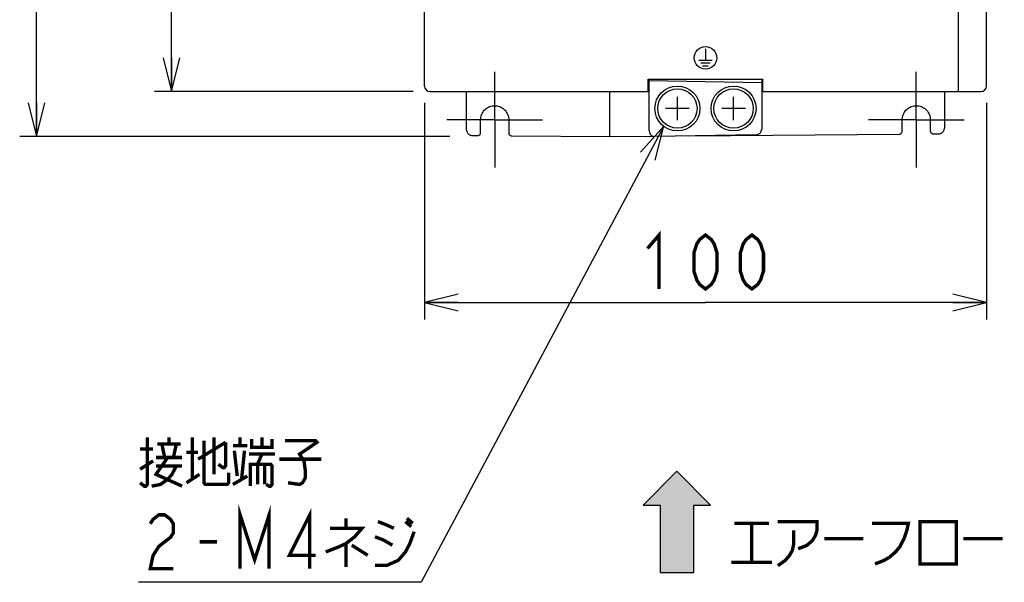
# Model space of a CAD drawing. Extents: x 0 to 1260, y 0 to 891.
# Tile 17 of 33: x 619 to 794, y 368 to 468. Entities that reach past the tile are written whole.
import ezdxf

# ---------------------------------------------------------------- set-up
doc = ezdxf.new("R2010")
doc.units = 0
doc.header["$LTSCALE"] = 69.3
doc.linetypes.add('CENTER', pattern=[0.6, 0.375, -0.075, 0.075, -0.075])
doc.layers.get('0').update_dxf_attribs({"linetype": 'CONTINUOUS'})
for name, color, linetype in [('ALL_AXIS', 7, 'CONTINUOUS'), ('ALL_CURVE', 7, 'CONTINUOUS'), ('ALL_FEATURES', 7, 'CONTINUOUS'), ('ALL_NOTE', 7, 'CONTINUOUS')]:
    doc.layers.add(name, color=color, linetype=linetype)
doc.dimstyles.get("Standard").update_dxf_attribs({"dimtxt": 2.5, "dimasz": 2.5, "dimexe": 1.25, "dimexo": 0.625, "dimtad": 1, "dimcen": 2.5, "dimazin": 3, "dimtfac": 1, "dimtmove": 0, "dimatfit": 3})

# ---------------------------------------------------------------- blocks, each defined once
blk = doc.blocks.new('_OPEN')
at = {"color": 0, "linetype": 'BYBLOCK'}
for p, q in [((0, 0), (-1, 0.25)), ((-1, -0.25), (0, 0)), ((-1, 0), (0, 0))]:
    blk.add_line(p, q, dxfattribs=at)
blk = doc.blocks.new('*D0')
at = {"color": 2, "linetype": 'CONTINUOUS'}
for p, q in [((688.75, 635.25), (642.75, 635.25)), ((645.75, 635.25), (645.75, 545.25)), ((645.75, 455.25), (645.75, 545.25)), ((688.75, 455.25), (642.75, 455.25))]:
    blk.add_line(p, q, dxfattribs=at)
at = {"color": 2, "linetype": 'CONTINUOUS', "xscale": 6, "yscale": 6, "zscale": 6}
for p, rotation in [((645.75, 635.25), 90), ((645.75, 455.25), 270)]:
    blk.add_blockref('_OPEN', p, dxfattribs=dict(at, rotation=rotation))
blk = doc.blocks.new('*D1')
at = {"color": 2, "linetype": 'CONTINUOUS'}
for p, q in [((688.75, 635.25), (618.75, 635.25)), ((621.75, 635.25), (621.75, 541.25)), ((621.75, 447.25), (621.75, 541.25)), ((695.25, 447.25), (618.75, 447.25))]:
    blk.add_line(p, q, dxfattribs=at)
at = {"color": 2, "linetype": 'CONTINUOUS', "xscale": 6, "yscale": 6, "zscale": 6}
for p, rotation in [((621.75, 635.25), 90), ((621.75, 447.25), 270)]:
    blk.add_blockref('_OPEN', p, dxfattribs=dict(at, rotation=rotation))
blk = doc.blocks.new('*D2')
at = {"color": 2, "linetype": 'CONTINUOUS'}
for p, q in [((690.75, 453.25), (690.75, 414.75)), ((790.75, 453.25), (790.75, 414.75)), ((690.75, 417.75), (740.75, 417.75)), ((790.75, 417.75), (740.75, 417.75))]:
    blk.add_line(p, q, dxfattribs=at)
at = {"color": 2, "linetype": 'CONTINUOUS', "xscale": 6, "yscale": 6, "zscale": 6, "rotation": 180}
blk.add_blockref('_OPEN', (690.75, 417.75), dxfattribs=at)
at = {"color": 2, "linetype": 'CONTINUOUS', "xscale": 6, "yscale": 6, "zscale": 6}
blk.add_blockref('_OPEN', (790.75, 417.75), dxfattribs=at)
blk = doc.blocks.new('ARROW_BL1', base_point=(735.66, 378.73))
at = {"color": 7, "linetype": 'CONTINUOUS'}
for p, q in [((735.66, 387.73), (729.66, 381.73)), ((741.66, 381.73), (735.66, 387.73)), ((729.66, 381.73), (732.66, 381.73)), ((732.66, 381.73), (732.66, 369.73)), ((738.66, 369.73), (738.66, 381.73)), ((738.66, 381.73), (741.66, 381.73)), ((732.66, 369.73), (738.66, 369.73))]:
    blk.add_line(p, q, dxfattribs=at)
for points in [[(729.66, 381.73), (735.66, 387.73), (732.66, 381.73)], [(735.66, 387.73), (738.66, 369.73), (732.66, 381.73)], [(738.66, 369.73), (735.66, 387.73), (738.66, 381.73)], [(735.66, 387.73), (741.66, 381.73), (738.66, 381.73)], [(738.66, 369.73), (732.66, 369.73), (732.66, 381.73)]]:
    blk.add_solid(points, dxfattribs=at)

msp = doc.modelspace()

# ---------------------------------------------------------------- linework, layer by layer
at = {"color": 2, "linetype": 'CONTINUOUS', "const_width": 0.6}
for points in [[(730.43, 427.35), (732.494, 429.75), (732.494, 420.15)], [(740.75, 420.15), (739.718, 420.95), (739.202, 421.75), (738.686, 423.35), (738.686, 426.55), (739.202, 428.15), (739.718, 428.95), (740.75, 429.75), (741.782, 428.95), (742.298, 428.15), (742.814, 426.55), (742.814, 423.35), (742.298, 421.75), (741.782, 420.95), (740.75, 420.15)], [(749.006, 420.15), (747.974, 420.95), (747.458, 421.75), (746.942, 423.35), (746.942, 426.55), (747.458, 428.15), (747.974, 428.95), (749.006, 429.75), (750.038, 428.95), (750.554, 428.15), (751.07, 426.55), (751.07, 423.35), (750.554, 421.75), (750.038, 420.95), (749.006, 420.15)]]:
    msp.add_lwpolyline(points, dxfattribs=at)
at = {"layer": 'ALL_AXIS', "color": 7, "linetype": 'CENTER'}
for p, q in [((703.25, 450.25), (703.25, 458.75)), ((778.25, 450.25), (778.25, 458.75)), ((703.25, 450.25), (694.75, 450.25)), ((703.25, 450.25), (711.75, 450.25)), ((703.25, 450.25), (703.25, 441.75)), ((778.25, 450.25), (769.75, 450.25)), ((778.25, 450.25), (786.75, 450.25)), ((778.25, 450.25), (778.25, 441.75))]:
    msp.add_line(p, q, dxfattribs=at)
at = {"layer": 'ALL_AXIS', "color": 7, "linetype": 'CONTINUOUS'}
for centre, radius in [((735.75, 452.25), 4), ((735.75, 452.25), 3.5), ((745.75, 452.25), 4), ((745.75, 452.25), 3.5)]:
    msp.add_circle(centre, radius, dxfattribs=at)
at = {"layer": 'ALL_CURVE', "color": 4, "linetype": 'CONTINUOUS'}
for p, q in [((740.75, 462.85), (740.75, 460.85)), ((739.55, 460.85), (741.95, 460.85)), ((739.9, 460.35), (741.6, 460.35)), ((740.25, 459.85), (741.25, 459.85))]:
    msp.add_line(p, q, dxfattribs=at)
at = {"layer": 'ALL_CURVE', "color": 40, "linetype": 'CONTINUOUS'}
for p, q in [((735.75, 450.15), (735.75, 454.35)), ((745.75, 450.15), (745.75, 454.35)), ((737.85, 452.25), (733.65, 452.25)), ((747.85, 452.25), (743.65, 452.25))]:
    msp.add_line(p, q, dxfattribs=at)
at = {"layer": 'ALL_CURVE', "color": 4, "linetype": 'CONTINUOUS'}
msp.add_circle((740.75, 461.25), 2, dxfattribs=at)
at = {"layer": 'ALL_FEATURES', "color": 7, "linetype": 'CONTINUOUS'}
for p, q in [((690.75, 456.25), (690.75, 634.25)), ((790.75, 456.25), (790.75, 604.248)), ((785.75, 455.25), (785.75, 478.168)), ((730.55, 457.45), (750.95, 457.45)), ((730.55, 455.25), (730.55, 457.45)), ((730.75, 448.268), (730.75, 457.45)), ((730.75, 457.25), (750.75, 456.901)), ((750.75, 457.45), (750.75, 448.582)), ((750.75, 457.35), (750.952, 457.354)), ((750.95, 455.25), (750.95, 457.45)), ((730.75, 456.75), (730.55, 456.754)), ((730.75, 456.25), (730.55, 456.253)), ((750.95, 456.954), (750.75, 456.75)), ((750.75, 456.75), (750.95, 456.75)), ((750.75, 456.25), (750.95, 456.25)), ((691.75, 455.25), (730.75, 455.25)), ((698.25, 448.464), (698.25, 455.25)), ((723.75, 447.25), (723.75, 455.25)), ((750.75, 455.25), (789.75, 455.25)), ((783.25, 455.25), (783.25, 448.761)), ((700.75, 447.955), (700.75, 450.25)), ((705.75, 450.25), (705.75, 447.903)), ((775.75, 448.2), (775.75, 450.25)), ((780.75, 450.25), (780.75, 448.252)), ((699.243, 447.464), (700.244, 447.455)), ((706.246, 447.403), (723.75, 447.25)), ((723.75, 447.25), (731.441, 447.317)), ((749.767, 447.582), (731.767, 447.268)), ((737.749, 447.372), (775.254, 447.699)), ((781.256, 447.752), (782.257, 447.761))]:
    msp.add_line(p, q, dxfattribs=at)
for points in [[(700.75, 450.25), (700.761, 450.481), (700.793, 450.709), (700.845, 450.934), (700.919, 451.153), (701.012, 451.364), (701.125, 451.566), (701.255, 451.757), (701.403, 451.934), (701.566, 452.098), (701.744, 452.245), (701.934, 452.376), (702.136, 452.488), (702.347, 452.581), (702.566, 452.655), (702.791, 452.707), (703.019, 452.739), (703.25, 452.75), (703.481, 452.739), (703.71, 452.707), (703.934, 452.655), (704.153, 452.581), (704.364, 452.488), (704.566, 452.375), (704.757, 452.245), (704.934, 452.097), (705.098, 451.934), (705.245, 451.756), (705.376, 451.566), (705.488, 451.364), (705.581, 451.153), (705.655, 450.934), (705.707, 450.709), (705.739, 450.481), (705.75, 450.25)], [(775.75, 450.25), (775.761, 450.481), (775.793, 450.709), (775.845, 450.934), (775.919, 451.153), (776.012, 451.364), (776.124, 451.566), (776.255, 451.756), (776.402, 451.934), (776.566, 452.097), (776.743, 452.245), (776.934, 452.375), (777.136, 452.488), (777.347, 452.581), (777.566, 452.655), (777.79, 452.707), (778.019, 452.739), (778.25, 452.75), (778.481, 452.739), (778.709, 452.707), (778.934, 452.655), (779.153, 452.581), (779.364, 452.488), (779.566, 452.376), (779.756, 452.245), (779.934, 452.098), (780.097, 451.934), (780.245, 451.757), (780.375, 451.566), (780.488, 451.364), (780.581, 451.153), (780.655, 450.934), (780.707, 450.709), (780.739, 450.481), (780.75, 450.25)], [(698.25, 448.464), (698.256, 448.353), (698.275, 448.243), (698.306, 448.136), (698.348, 448.033), (698.402, 447.935), (698.466, 447.844), (698.54, 447.76), (698.623, 447.685), (698.714, 447.62), (698.811, 447.566), (698.914, 447.522), (699.021, 447.491), (699.131, 447.471), (699.243, 447.464)], [(782.257, 447.761), (782.369, 447.768), (782.479, 447.787), (782.586, 447.819), (782.689, 447.862), (782.786, 447.917), (782.877, 447.982), (782.96, 448.057), (783.034, 448.14), (783.098, 448.232), (783.152, 448.329), (783.194, 448.433), (783.225, 448.54), (783.244, 448.65), (783.25, 448.761)], [(700.244, 447.455), (700.31, 447.459), (700.375, 447.471), (700.438, 447.492), (700.497, 447.521), (700.552, 447.557), (700.602, 447.6), (700.645, 447.65), (700.682, 447.704), (700.712, 447.763), (700.733, 447.825), (700.746, 447.89), (700.75, 447.955)], [(705.75, 447.903), (705.754, 447.838), (705.767, 447.774), (705.788, 447.713), (705.816, 447.654), (705.852, 447.6), (705.895, 447.551), (705.944, 447.508), (705.998, 447.471), (706.056, 447.442), (706.118, 447.421), (706.181, 447.408), (706.246, 447.403)], [(775.254, 447.699), (775.319, 447.704), (775.382, 447.717), (775.444, 447.739), (775.502, 447.768), (775.556, 447.804), (775.605, 447.848), (775.648, 447.897), (775.684, 447.951), (775.712, 448.009), (775.733, 448.071), (775.746, 448.135), (775.75, 448.2)], [(780.75, 448.252), (780.754, 448.186), (780.767, 448.122), (780.788, 448.06), (780.818, 448.001), (780.855, 447.946), (780.898, 447.897), (780.948, 447.854), (781.003, 447.818), (781.062, 447.789), (781.125, 447.768), (781.19, 447.756), (781.256, 447.752)]]:
    msp.add_lwpolyline(points, dxfattribs=at)
for centre, start, end in [((691.75, 456.25), 180, 270), ((789.75, 456.25), 270, 360), ((749.75, 448.582), 271, 360), ((731.75, 448.268), 180, 271)]:
    msp.add_arc(centre, 1, start, end, dxfattribs=at)
at = {"layer": 'ALL_NOTE', "color": 2, "linetype": 'CONTINUOUS'}
for p, q in [((733.314, 449.08), (690.193, 367.982)), ((689.443, 367.982), (639.907, 367.982)), ((690.193, 367.982), (689.443, 367.982))]:
    msp.add_line(p, q, dxfattribs=at)
msp.add_lwpolyline([(731.821, 443.078), (733.314, 449.08), (729.172, 444.486)], dxfattribs=at)
at = {"layer": 'ALL_NOTE', "color": 2, "linetype": 'CONTINUOUS', "const_width": 0.6}
for points in [[(641.455, 393.782), (641.455, 385.382), (641.197, 385.082), (640.939, 385.082), (640.165, 385.682)], [(643.261, 392.582), (647.389, 392.582)], [(644.551, 390.182), (644.035, 392.582)], [(645.325, 392.582), (645.325, 393.782)], [(646.615, 392.582), (646.099, 390.182)], [(649.453, 393.782), (649.453, 386.282)], [(650.485, 389.882), (655.387, 392.882)], [(651.517, 393.182), (651.517, 385.682), (651.775, 385.382), (655.645, 385.382), (655.903, 385.682), (655.903, 387.482)], [(653.323, 393.782), (653.323, 387.182)], [(655.387, 392.882), (655.387, 388.682), (655.129, 388.382), (654.871, 388.382), (654.097, 388.982)], [(656.677, 392.282), (659.257, 392.282)], [(657.967, 392.282), (657.967, 393.782)], [(660.031, 393.482), (660.031, 391.982), (663.643, 391.982), (663.643, 393.482)], [(661.837, 393.782), (661.837, 391.982)], [(665.965, 393.182), (671.383, 393.182), (671.641, 392.882), (668.545, 390.782), (669.319, 389.582), (669.577, 387.782), (669.577, 386.582), (669.061, 385.682), (668.545, 385.382), (666.481, 385.682)], [(640.165, 391.682), (642.487, 391.682)], [(648.421, 391.082), (650.485, 391.082)], [(656.935, 391.382), (657.451, 386.882)], [(658.225, 386.282), (658.741, 391.382)], [(659.515, 390.782), (664.159, 390.782)], [(661.063, 388.982), (661.837, 390.782)], [(640.165, 388.082), (642.487, 389.582)], [(642.229, 385.082), (643.777, 385.382), (645.067, 386.282), (645.841, 387.182), (646.615, 388.682)], [(645.067, 390.182), (643.003, 387.182), (647.647, 385.082)], [(643.003, 390.182), (647.647, 390.182)], [(643.003, 388.682), (647.647, 388.682)], [(659.773, 385.082), (659.773, 388.982), (663.385, 388.982), (663.643, 388.682), (663.643, 385.382), (663.385, 385.082), (663.127, 385.082), (662.611, 385.382)], [(661.063, 388.982), (661.063, 385.382)], [(662.353, 388.982), (662.353, 385.382)], [(664.933, 389.882), (672.415, 389.882)], [(648.421, 385.682), (650.743, 387.182)], [(656.677, 385.382), (659.257, 386.882)], [(657.967, 370.382), (657.967, 379.982), (660.547, 371.982), (663.127, 379.982), (663.127, 370.382)], [(641.971, 378.382), (642.487, 379.182), (643.519, 379.982), (644.551, 379.982), (645.583, 379.182), (646.099, 378.382), (646.099, 376.782), (645.583, 375.982), (644.551, 375.182), (643.519, 374.382), (642.487, 372.782), (641.971, 370.382), (646.099, 370.382)], [(670.351, 370.382), (670.351, 379.982), (666.739, 372.782), (671.383, 372.782)], [(676.801, 379.382), (676.801, 377.582)], [(682.477, 378.782), (684.025, 378.182), (685.315, 377.582)], [(687.379, 378.782), (688.411, 377.882)], [(687.637, 379.382), (688.669, 378.482)], [(745.883, 378.446), (752.075, 378.446)], [(748.979, 378.446), (748.979, 371.546)], [(753.623, 378.746), (760.589, 378.746), (760.589, 377.246), (760.331, 376.346), (759.815, 375.446), (758.783, 374.546), (757.235, 373.946)], [(770.393, 378.446), (776.843, 378.446), (776.585, 377.246), (776.069, 375.746), (775.295, 374.246), (774.521, 373.346), (773.489, 372.446), (772.457, 371.846), (770.909, 371.246)], [(778.907, 378.746), (778.907, 371.246), (785.357, 371.246), (785.357, 378.746), (778.907, 378.746)], [(673.963, 377.582), (679.639, 377.582), (678.349, 376.082), (676.801, 374.882), (675.511, 374.282), (673.189, 373.382)], [(681.961, 370.982), (684.025, 370.982), (686.089, 371.882), (687.379, 373.382), (688.153, 374.882), (688.927, 376.982)], [(756.461, 377.246), (756.461, 374.846), (756.203, 373.646), (755.687, 372.746), (754.913, 371.846), (753.623, 370.946)], [(650.743, 375.182), (653.839, 375.182)], [(676.801, 374.882), (676.801, 370.682)], [(677.833, 374.582), (680.671, 372.782)], [(681.961, 376.082), (683.509, 375.482), (685.057, 374.582)], [(761.879, 375.746), (768.845, 375.746)], [(786.647, 375.746), (793.613, 375.746)], [(745.367, 371.546), (752.591, 371.546)]]:
    msp.add_lwpolyline(points, dxfattribs=at)

# ---------------------------------------------------------------- block references
at = {"color": 2, "linetype": 'CONTINUOUS'}
msp.add_blockref('ARROW_BL1', (735.662, 378.725), dxfattribs=at)

# ---------------------------------------------------------------- dimensions: what is measured, and where the dimension line sits
for base, p2, picture, middle in [((621.75, 447.25), (696.25, 447.25), '*D1', (621.75, 528.866)), ((645.75, 455.25), (689.75, 455.25), '*D0', (645.75, 532.866))]:
    dim = msp.add_linear_dim(base=base, p1=(689.75, 635.25), p2=p2, angle=270, dimstyle='Standard', dxfattribs=at)
    dim.commit()
    dim.dimension.update_dxf_attribs({"geometry": picture, "text_midpoint": middle, "dimtype": 128})
dim = msp.add_linear_dim(base=(790.75, 417.75), p1=(690.75, 454.25), p2=(790.75, 454.25), dimstyle='Standard', dxfattribs=at)
dim.commit()
dim.dimension.update_dxf_attribs({"geometry": '*D2', "text_midpoint": (728.366, 417.75), "dimtype": 128})

doc.saveas('drawing.dxf')
